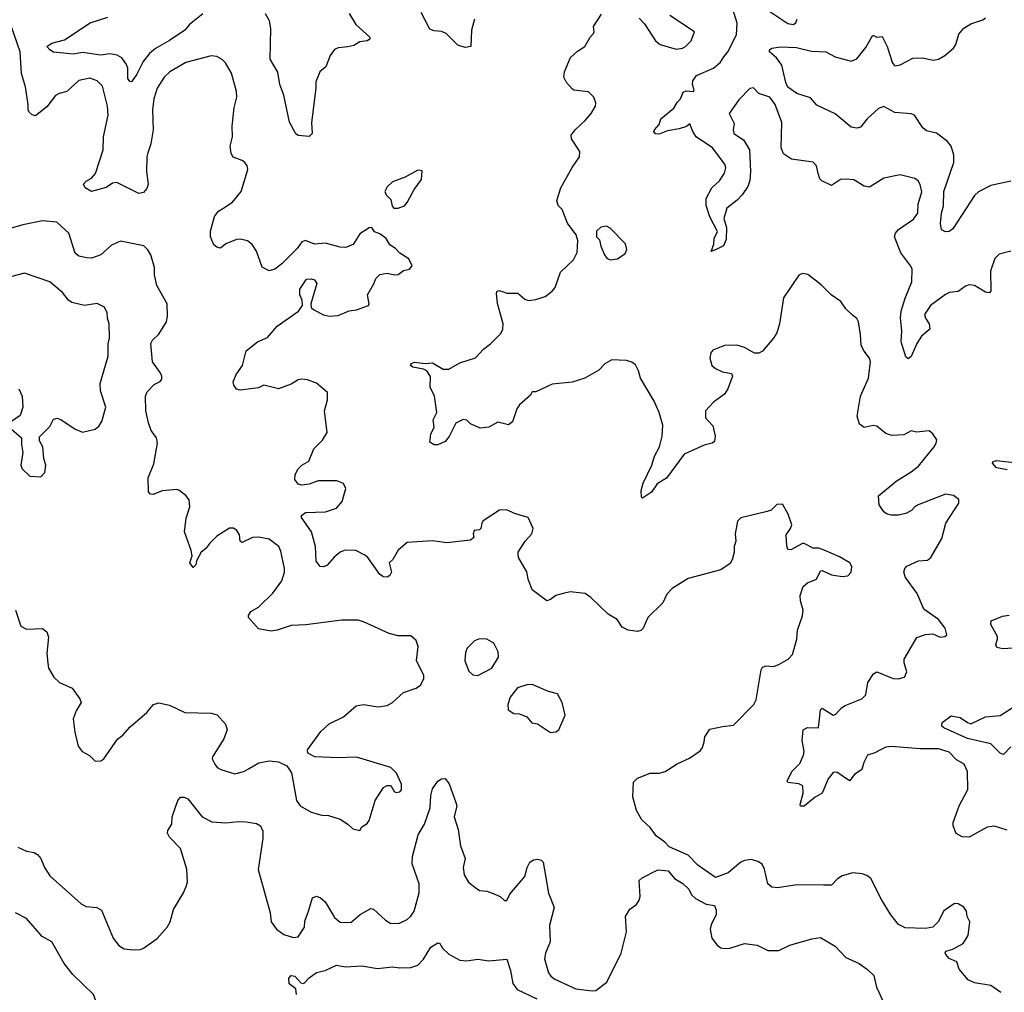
# Model space of a CAD drawing. Extents: x 1839239 to 1929705, y 762242 to 910352.
# Tile 138 of 256: x 1889978 to 1895409, y 796587 to 801952. Entities that reach past the tile are written whole.
import ezdxf

# ---------------------------------------------------------------- set-up
doc = ezdxf.new("R2010")
doc.units = 0

msp = doc.modelspace()

# ---------------------------------------------------------------- linework, layer by layer
at = {"layer": '0CON10XD'}
for points in [[(1890988.6, 801985), (1890915, 801925.4), (1890888.5, 801895), (1890805, 801837.3), (1890726.9, 801793.1), (1890694.8, 801765.2), (1890659.4, 801720.6), (1890625, 801650.8), (1890595, 801610), (1890585, 801611.2), (1890575, 801627.5), (1890574.1, 801685), (1890568.2, 801705), (1890541.9, 801741.9), (1890516.1, 801756.1), (1890475, 801764.2), (1890425, 801756.5), (1890325, 801771), (1890275, 801762.1), (1890165, 801773.3), (1890143.8, 801785), (1890127.5, 801805), (1890155, 801823.3), (1890225, 801840.6), (1890367.5, 801935), (1890464.8, 801965.2)], [(1891795.9, 801985.9), (1891832, 801925), (1891908.8, 801855), (1891908.8, 801845), (1891895.5, 801834.5), (1891855, 801829.2), (1891820.3, 801809.7), (1891788.6, 801801.4), (1891733.9, 801796.1), (1891715, 801787.5), (1891691.2, 801755), (1891667.3, 801692.7), (1891633.3, 801665), (1891611.7, 801608.3), (1891612.5, 801575), (1891587.1, 801385), (1891591.2, 801325), (1891575, 801307.5), (1891515, 801312.5), (1891501.7, 801321.7), (1891465.9, 801385.9), (1891435.5, 801535), (1891413.1, 801595), (1891402.7, 801662.7), (1891360.6, 801735), (1891363, 801903), (1891355.8, 801945), (1891333.8, 801983.8)], [(1892486.7, 801955), (1892470, 801895), (1892466.7, 801805), (1892435, 801798), (1892395, 801810.8), (1892330, 801875), (1892305, 801887.1), (1892265, 801890), (1892240.3, 801900.3), (1892192.3, 801992.3)], [(1892631.7, 800221.7), (1892642.5, 800245), (1892645.6, 800275), (1892614.1, 800385.9), (1892607.5, 800442.5), (1892612.5, 800455), (1892625, 800458.8), (1892665, 800443.3), (1892725, 800443.3), (1892765, 800410), (1892785, 800403.8), (1892825, 800408.8), (1892875.6, 800424.4), (1892915, 800453.8), (1892931.2, 800475), (1892961.2, 800558.8), (1893033, 800627), (1893053, 800667), (1893056.4, 800733.6), (1893047.5, 800765), (1893000.3, 800830.3), (1892970, 800905), (1892947.3, 800927.3), (1892941.4, 800955), (1892962, 801025), (1893025, 801137.5), (1893066.7, 801195), (1893067.5, 801225), (1893022.5, 801295), (1893020, 801315), (1893041.2, 801345), (1893096.2, 801395), (1893130, 801435), (1893153.8, 801475), (1893155.9, 801494.1), (1893144.2, 801525), (1893115, 801553.8), (1893035, 801563.8), (1893025, 801570), (1892993.8, 801605), (1892978.8, 801635), (1892983.8, 801665), (1893015.7, 801744.3), (1893055, 801778.8), (1893095.9, 801804.1), (1893123.9, 801856.1), (1893142.5, 801875), (1893146.7, 801885), (1893142.5, 801915), (1893187, 801983)], [(1893395, 801960), (1893425, 801930), (1893485, 801836.2), (1893511.2, 801815), (1893598.8, 801788.8), (1893634.4, 801795.6), (1893651.2, 801805), (1893682, 801835), (1893700, 801885), (1893563.8, 801975)], [(1895445, 800675.8), (1895380.7, 800659.3), (1895355.8, 800635), (1895333.1, 800565), (1895334, 800456), (1895327.5, 800445), (1895305, 800448.6), (1895245, 800485.5), (1895215, 800488.9), (1895195, 800481.9), (1895155, 800453.3), (1895106.7, 800446.7), (1895085, 800435.7), (1895002.5, 800375), (1894969.2, 800325), (1894974.4, 800305), (1894994.4, 800275), (1894998, 800245), (1894952.9, 800207.1), (1894926.4, 800165), (1894895, 800093.8), (1894878.3, 800081.7), (1894865, 800092.5), (1894840.6, 800175), (1894843.5, 800235), (1894836.4, 800305), (1894840.4, 800345), (1894861.1, 800415), (1894899.6, 800505), (1894900, 800575), (1894892.9, 800592.9), (1894837.5, 800665), (1894802.5, 800755), (1894808.2, 800775), (1894825, 800795.5), (1894907.6, 800852.4), (1894931.9, 800885), (1894934.5, 800935), (1894953, 801003), (1894945, 801043.3), (1894933.2, 801063.2), (1894915.6, 801075.6), (1894835, 801097.1), (1894745, 801078), (1894665, 801028.6), (1894635, 801033.1), (1894578.8, 801068.8), (1894536.9, 801073.1), (1894505, 801070), (1894455, 801038.2), (1894402.4, 801062.4), (1894391.5, 801075), (1894382.7, 801102.7), (1894372.5, 801145), (1894355, 801166), (1894235, 801183.1), (1894191.2, 801211.2), (1894178.5, 801245), (1894182.2, 801385), (1894145, 801483.3), (1894115, 801525.4), (1894055, 801545.6), (1894025, 801575.4), (1894005, 801572.7), (1893945, 801509.6), (1893892, 801435), (1893919.3, 801379.3), (1893913.3, 801345), (1893917.5, 801325), (1893969.7, 801289.7), (1894002.9, 801235), (1894008.8, 801115), (1894004.6, 801065), (1893995, 801032), (1893962.9, 800985), (1893935, 800955.6), (1893877.6, 800912.4), (1893861.2, 800855), (1893875.8, 800805), (1893875, 800740), (1893860, 800705), (1893823, 800687), (1893792.5, 800672.5), (1893806.7, 800713.3), (1893808.8, 800745), (1893827, 800783), (1893784.5, 800865), (1893765, 800927.5), (1893763.6, 800965), (1893795.6, 801025), (1893837.4, 801062.6), (1893865.3, 801104.7), (1893872.7, 801135), (1893866.5, 801155), (1893799.5, 801245), (1893708.6, 801305), (1893690, 801335), (1893675, 801377.5), (1893656.4, 801363.6), (1893615, 801350), (1893550.3, 801339.7), (1893505, 801321.2), (1893485, 801322.5), (1893476.7, 801335), (1893478.8, 801345), (1893505.6, 801374.4), (1893515, 801406), (1893586.9, 801463.1), (1893604.2, 801495.8), (1893623.3, 801515), (1893637.4, 801552.6), (1893655, 801558.9), (1893694, 801556), (1893698.8, 801565), (1893688.6, 801595), (1893690, 801615), (1893711.8, 801645), (1893804.6, 801685.4), (1893842.6, 801717.4), (1893862.2, 801747.8), (1893883.8, 801775), (1893932.1, 801867.9), (1893935, 801932.5), (1893909.2, 802015)], [(1894105, 802004.5), (1894215, 801931.4), (1894245, 801925.7), (1894258.6, 801935), (1894266.5, 801955)], [(1894209.3, 799049.3), (1894205, 799110), (1894230, 799145), (1894236.7, 799165), (1894216.7, 799225), (1894185, 799280), (1894153.3, 799276.7), (1894123, 799247), (1894101.7, 799238.3), (1893955.8, 799204.2), (1893938, 799185), (1893924.2, 799115), (1893928, 799075), (1893918.8, 799045), (1893918, 799015), (1893908.3, 798971.7), (1893897, 798953), (1893845, 798918), (1893665, 798868.8), (1893576.2, 798815), (1893547.7, 798782.3), (1893525.8, 798734.2), (1893443.3, 798655), (1893416.7, 798595), (1893405, 798583.3), (1893385, 798576.7), (1893335, 798584.2), (1893301.2, 798601.2), (1893272.7, 798642.7), (1893223.2, 798673.2), (1893128.8, 798765), (1893097, 798787), (1893015, 798796), (1892976.4, 798786.4), (1892935, 798776), (1892905, 798753.8), (1892885, 798746.7), (1892805, 798807.5), (1892783.3, 798865), (1892775.8, 798905.8), (1892730, 798985), (1892726.7, 799005), (1892727.5, 799015), (1892766.7, 799075), (1892803.6, 799116.4), (1892810, 799145), (1892782.5, 799205), (1892707.7, 799227.7), (1892665, 799248.8), (1892625, 799246.7), (1892535, 799186.7), (1892526.7, 799175), (1892522.5, 799145), (1892515, 799137.5), (1892485, 799133.3), (1892478.8, 799115), (1892482.5, 799095), (1892465, 799081.2), (1892335, 799066.2), (1892255, 799077.5), (1892115, 799067.1), (1892065, 799025.8), (1892036.3, 798973.7), (1892016.7, 798955), (1892028.1, 798905), (1892020, 798885), (1892005, 798876), (1891985, 798878.6), (1891965, 798890.8), (1891899.2, 798985), (1891885, 798997.1), (1891833, 799023), (1891772.5, 799025), (1891745.6, 799014.4), (1891712.1, 798987.9), (1891675, 798942), (1891655, 798933.8), (1891635, 798936.2), (1891614.3, 798965), (1891610.6, 799045), (1891587.6, 799127.6), (1891532, 799205), (1891532.7, 799217.3), (1891555, 799233.8), (1891665, 799236.5), (1891725, 799257.8), (1891757.5, 799295), (1891776.2, 799365), (1891765, 799393.3), (1891727.8, 799407.8), (1891625, 799408.2), (1891575, 799390), (1891535, 799384.4), (1891515, 799390), (1891496.7, 799415), (1891497.6, 799442.4), (1891514.3, 799475), (1891534, 799495), (1891573.4, 799516.6), (1891601.4, 799585), (1891647.8, 799632.2), (1891674, 799675), (1891660, 799795), (1891676, 799855), (1891676.2, 799895), (1891615, 799946.5), (1891565, 799965.6), (1891531.7, 799968.3), (1891515, 799966), (1891475, 799941.2), (1891405, 799916), (1891325, 799936.2), (1891295, 799921.2), (1891195, 799908.8), (1891175, 799913.3), (1891158.8, 799935), (1891156.2, 799955), (1891172.9, 799995), (1891207.5, 800045), (1891226.7, 800125), (1891290, 800175), (1891345, 800198), (1891398.3, 800261.7), (1891516.7, 800345), (1891537.5, 800375), (1891536.7, 800405), (1891523.3, 800435), (1891523.8, 800465), (1891559.3, 800520.7), (1891585, 800523.3), (1891605, 800517.5), (1891616.4, 800496.4), (1891583.3, 800385), (1891586.7, 800365), (1891601.2, 800351.2), (1891653.2, 800323.2), (1891685.8, 800315.8), (1891735, 800320), (1891795, 800346.2), (1891835, 800352), (1891902.5, 800375), (1891906.2, 800385), (1891896, 800435), (1891931.2, 800495), (1891943.3, 800525), (1891965, 800546.2), (1892005, 800553.8), (1892045, 800544), (1892065, 800546.2), (1892095, 800568.8), (1892127.5, 800575), (1892143.3, 800595), (1892125, 800633.3), (1892075, 800663.3), (1892050.3, 800690.3), (1892020.5, 800710.5), (1892000, 800745), (1891965, 800770), (1891935, 800782.5), (1891920, 800805), (1891905, 800803.3), (1891855, 800770), (1891817.3, 800712.7), (1891775, 800696.2), (1891745, 800696.7), (1891665, 800720), (1891605, 800713.8), (1891555, 800733.3), (1891535, 800726.2), (1891509.3, 800690.7), (1891423.3, 800605), (1891385, 800576.2), (1891355, 800566.2), (1891315, 800586.7), (1891284.3, 800675), (1891261.3, 800711.3), (1891235, 800731.2), (1891195, 800741.2), (1891175, 800740), (1891115, 800716.2), (1891085, 800692.5), (1891065, 800696.7), (1891049.7, 800709.7), (1891030, 800755), (1891030.8, 800785), (1891053.6, 800866.4), (1891075, 800896), (1891098.8, 800911.2), (1891152, 800945), (1891199.2, 801005), (1891237.1, 801125), (1891233.8, 801145), (1891220, 801165), (1891205, 801176), (1891155, 801193.1), (1891143.9, 801213.9), (1891138.5, 801255), (1891151.5, 801305), (1891150, 801365), (1891161.1, 801465), (1891175.7, 801525), (1891174.4, 801555), (1891147, 801657), (1891113.2, 801713.2), (1891095, 801732), (1891065, 801748.6), (1891035, 801752.2), (1890895, 801715.5), (1890806, 801665), (1890775, 801635.7), (1890736.4, 801575), (1890718.2, 801515), (1890711.5, 801455), (1890715.3, 801345), (1890702.5, 801267.5), (1890685, 801216.7), (1890679.4, 801195), (1890678.2, 801115), (1890687.3, 801045), (1890679.6, 801020.4), (1890660.5, 800999.5), (1890635, 800994), (1890515, 801054.2), (1890490.2, 801049.8), (1890455, 801026.9), (1890375, 801003.8), (1890340, 801025), (1890330, 801045), (1890345, 801061.2), (1890375, 801077.5), (1890395.9, 801104.1), (1890438.5, 801235), (1890440, 801305), (1890466.9, 801425), (1890463.1, 801475), (1890435, 801586.2), (1890405, 801614.2), (1890365, 801629.4), (1890305, 801617.1), (1890238.8, 801555), (1890195.4, 801544.6), (1890175, 801533.3), (1890128.2, 801471.8), (1890065, 801422), (1890047.3, 801427.3), (1890031.3, 801441.3), (1890024.4, 801455), (1890025.5, 801484.5), (1890010.9, 801580.9), (1889988.1, 801655), (1889980.7, 801775), (1889918, 801955)], [(1895445, 801060.8), (1895335, 801038), (1895267.2, 801002.8), (1895245, 800982), (1895125, 800798.8), (1895105, 800783.3), (1895085, 800781.2), (1895062.9, 800792.9), (1895057.6, 800827.6), (1895063.1, 800885), (1895074.1, 800925), (1895074.7, 801004.7), (1895131.1, 801165), (1895130.5, 801205), (1895115.6, 801255), (1895095, 801280), (1895035, 801325.7), (1894978.9, 801338.9), (1894959.4, 801355), (1894913.8, 801425), (1894895, 801433.1), (1894805, 801440), (1894745, 801474), (1894715, 801462), (1894651.9, 801405), (1894615, 801360), (1894595.6, 801354.4), (1894565, 801359.5), (1894475, 801433.3), (1894375, 801480), (1894340.7, 801520.7), (1894265, 801544.4), (1894215, 801580), (1894203.4, 801605), (1894181.5, 801701.5), (1894152.2, 801742.2), (1894113.8, 801775), (1894114.2, 801785), (1894126.2, 801795), (1894175, 801802.5), (1894261.9, 801798.1), (1894345, 801778.5), (1894425, 801773.8), (1894475, 801748), (1894565, 801723.8), (1894595, 801736.2), (1894645, 801798), (1894684.2, 801865.8), (1894705, 801856.2), (1894735, 801860), (1894762.2, 801805), (1894792.4, 801712.4), (1894805, 801698), (1894835, 801702.9), (1894905, 801739.4), (1894955, 801741.5), (1895018.3, 801728.3), (1895045, 801734.4), (1895080, 801755), (1895128, 801795), (1895140.8, 801815), (1895157.3, 801872.7), (1895185, 801906), (1895225, 801930), (1895289.5, 801950.5), (1895305, 801962.5)], [(1892041.7, 800911.7), (1892065, 800912.5), (1892100, 800925), (1892116.1, 800943.9), (1892153.9, 801016.1), (1892195, 801070), (1892198.3, 801118.3), (1892175, 801122.5), (1892105, 801083.3), (1892035, 801056.7), (1892005, 801030), (1891992.5, 801005), (1892000, 800985), (1892025, 800960), (1892033, 800923), (1892041.7, 800911.7)], [(1891240.3, 797819.7), (1891297.8, 797852.2), (1891355, 797864.4), (1891405, 797857.1), (1891452.5, 797835), (1891477.3, 797797.3), (1891504.4, 797645), (1891525, 797616), (1891585, 797581.2), (1891645, 797564), (1891682, 797562), (1891745, 797541.2), (1891787.5, 797515), (1891815, 797487.5), (1891855, 797480), (1891865, 797500), (1891895, 797517.5), (1891905.9, 797534.1), (1891938.1, 797645), (1891984, 797716), (1892005, 797727.5), (1892025, 797727.5), (1892044.5, 797694.5), (1892055, 797688), (1892075, 797692.9), (1892085, 797703.8), (1892084.3, 797735), (1892055.7, 797795), (1892025, 797826.9), (1891835, 797883.5), (1891735, 797879.2), (1891605.8, 797885.8), (1891566.7, 797905), (1891566.2, 797925), (1891638.9, 798025), (1891685, 798068.1), (1891765, 798107.1), (1891833.2, 798166.8), (1891875, 798174.2), (1891955, 798161.4), (1892005, 798169.2), (1892033.8, 798185), (1892095, 798241.2), (1892165.9, 798264.1), (1892189.3, 798280.7), (1892207.5, 798315), (1892207.5, 798335), (1892167, 798417), (1892176.7, 798495), (1892165, 798527.5), (1892135, 798553.3), (1892065, 798553.3), (1892015.9, 798565.9), (1891875, 798630.8), (1891845, 798639.2), (1891755, 798638.6), (1891556.7, 798613.3), (1891475, 798610.8), (1891398.8, 798585), (1891365, 798578), (1891295, 798591.1), (1891240, 798655), (1891240, 798665), (1891253.3, 798686.7), (1891295, 798711.1), (1891375, 798788.1), (1891425, 798856.2), (1891438.9, 798905), (1891438.5, 798925), (1891419.4, 799019.4), (1891407.5, 799045), (1891355, 799085.6), (1891297.9, 799097.9), (1891262.5, 799095), (1891205, 799067.5), (1891193.8, 799075), (1891190.5, 799110.5), (1891176.2, 799135), (1891156.8, 799146.8), (1891135, 799147.1), (1891065, 799102), (1891026.2, 799065), (1891005.7, 799034.3), (1890980, 799015), (1890953, 798967), (1890950, 798945), (1890935, 798930), (1890917.5, 798955), (1890930, 798995), (1890924.2, 799024.2), (1890887.3, 799127.3), (1890897, 799203), (1890917.5, 799265), (1890913.6, 799303.6), (1890895, 799327.5), (1890856.4, 799356.4), (1890845, 799360), (1890765, 799352.5), (1890713.6, 799333.6), (1890700, 799335), (1890688.3, 799348.3), (1890686.7, 799425), (1890718.6, 799501.4), (1890738, 799615), (1890732, 799645), (1890704.2, 799685), (1890688.8, 799728.8), (1890674.4, 799795), (1890672, 799875), (1890680.5, 799899.5), (1890720.5, 799939.5), (1890753, 799957), (1890761.7, 799968.3), (1890762.5, 799985), (1890752.5, 800005), (1890711.2, 800065), (1890702, 800165), (1890711.2, 800185), (1890745, 800216.7), (1890787.1, 800285), (1890794.3, 800315), (1890792.5, 800385), (1890734.4, 800485), (1890721.1, 800545), (1890721.9, 800585), (1890702.5, 800655), (1890685, 800683.3), (1890662.5, 800705), (1890535, 800730), (1890485, 800707.5), (1890425, 800655.7), (1890375, 800637.1), (1890347.9, 800637.9), (1890305, 800647.5), (1890285, 800664.3), (1890249.5, 800775), (1890183.3, 800835), (1890105, 800843.1), (1889995, 800820.9), (1889925, 800800)], [(1893235, 800628), (1893275, 800632), (1893318.3, 800661.7), (1893326, 800685), (1893320, 800715), (1893235, 800802.5), (1893215, 800812.5), (1893183, 800807), (1893160, 800785), (1893160, 800755), (1893177, 800737), (1893183, 800703), (1893203.3, 800655), (1893217, 800637), (1893235, 800628)], [(1890095, 799430), (1890117.5, 799455), (1890123.3, 799495), (1890111.7, 799531.7), (1890106.7, 799595), (1890088.3, 799628.3), (1890088.3, 799651.7), (1890145, 799707.5), (1890165, 799747.5), (1890185, 799753.3), (1890205, 799746.2), (1890283.9, 799693.9), (1890325, 799677.5), (1890395, 799693.3), (1890415, 799710), (1890431.2, 799735), (1890452.9, 799815), (1890424, 799905), (1890422, 799945), (1890466.9, 800095), (1890465.8, 800164.2), (1890474.2, 800195.8), (1890472, 800275), (1890462.5, 800305), (1890461.2, 800335), (1890445.9, 800365.9), (1890405.7, 800385.7), (1890335, 800376), (1890265, 800391.2), (1890246.7, 800405), (1890215, 800446.2), (1890145.4, 800505.4), (1890005, 800552.9), (1889934.3, 800535.7)], [(1895425, 797481.2), (1895355, 797503.8), (1895315, 797497.5), (1895215, 797442.2), (1895175.6, 797444.4), (1895142.4, 797462.4), (1895125.9, 797505), (1895126.5, 797523.5), (1895159.7, 797615), (1895206.9, 797705), (1895206.4, 797805), (1895188.1, 797845), (1895145, 797868.1), (1895105, 797912.1), (1895045, 797929.1), (1894945, 797930), (1894785, 797942.1), (1894755, 797939.4), (1894725.5, 797924.5), (1894695, 797907.5), (1894653.8, 797895), (1894633.8, 797855), (1894623.3, 797815), (1894581.7, 797788.3), (1894555, 797754), (1894485, 797801.4), (1894465, 797799.2), (1894437.8, 797765), (1894404.3, 797685.7), (1894366.4, 797663.6), (1894305, 797614), (1894285, 797613.3), (1894282.5, 797622.5), (1894298.6, 797685), (1894297.5, 797725), (1894275, 797737.1), (1894215, 797743.8), (1894210.7, 797750.7), (1894237.5, 797805), (1894280.5, 797849.5), (1894300.8, 797895), (1894304.6, 797915), (1894294.4, 797975), (1894300, 798035), (1894322.7, 798047.3), (1894384.2, 798045.8), (1894394.8, 798145.3), (1894405, 798154.4), (1894465, 798115.6), (1894479.2, 798120.8), (1894510.8, 798155), (1894531.7, 798168.3), (1894623.8, 798205), (1894645, 798227.5), (1894655.8, 798295), (1894687, 798343), (1894705, 798354), (1894795, 798317.1), (1894824.2, 798315.8), (1894857.5, 798325), (1894872, 798355), (1894856.2, 798405), (1894856.7, 798425), (1894925.8, 798544.2), (1894975, 798561.2), (1895015, 798563.3), (1895055, 798545.7), (1895080.8, 798549.2), (1895091.2, 798558.8), (1895082.5, 798595), (1895045, 798643.3), (1894965, 798700), (1894927.4, 798787.4), (1894863.8, 798875), (1894854.2, 798905), (1894860, 798925), (1894871.7, 798938.3), (1894935, 798966.7), (1894985, 798971.2), (1895003.3, 798985), (1895065, 799090), (1895086.2, 799175), (1895157.5, 799285), (1895157.5, 799305), (1895128, 799328), (1895085, 799333.8), (1894933.3, 799275), (1894914.5, 799265.5), (1894896, 799245), (1894865, 799227.1), (1894825, 799219.2), (1894785, 799218), (1894762.5, 799225), (1894745, 799236.2), (1894718, 799275), (1894714, 799325), (1894812.8, 799407.2), (1894895, 799456.9), (1894935, 799488.6), (1895021.2, 799595), (1895033.3, 799615), (1895036.7, 799635), (1895015, 799667.5), (1894995, 799683.3), (1894925, 799675.8), (1894895, 799683.8), (1894855, 799662), (1894788.3, 799658.3), (1894755, 799668.8), (1894705, 799710), (1894685, 799713.3), (1894635, 799702.9), (1894610.3, 799720.3), (1894598.1, 799765), (1894615.6, 799875), (1894659.5, 799975), (1894670.9, 800065), (1894665.5, 800085), (1894635, 800124), (1894619.5, 800155), (1894616.5, 800215), (1894604, 800285), (1894595, 800303.3), (1894571.2, 800321.2), (1894535, 800356.7), (1894507.7, 800397.7), (1894454.2, 800434.2), (1894398.8, 800488.8), (1894325, 800546.2), (1894295, 800551.2), (1894275, 800543.3), (1894191.7, 800418.3), (1894169.5, 800275), (1894154, 800225), (1894136.7, 800195), (1894075.9, 800124.1), (1894055, 800113.3), (1894031.7, 800111.7), (1893975, 800143.8), (1893933.9, 800156.1), (1893865, 800154), (1893800.3, 800129.7), (1893790, 800115), (1893784.2, 800085), (1893795.8, 800045), (1893815, 800027.5), (1893855, 800010), (1893905, 800000), (1893910, 799985), (1893883.8, 799915), (1893865, 799886.7), (1893805, 799841.2), (1893760, 799795), (1893760, 799755), (1893801.2, 799711.2), (1893814, 799655), (1893810, 799625), (1893797.5, 799615), (1893775, 799610), (1893754.2, 799605.8), (1893643.3, 799555), (1893545, 799423.3), (1893495, 799391.2), (1893463.8, 799345), (1893413, 799313), (1893407.5, 799317.5), (1893406.2, 799355), (1893416.2, 799395), (1893465.5, 799494.5), (1893479.2, 799545), (1893506.9, 799595), (1893521.1, 799655), (1893525.5, 799715.5), (1893505.5, 799785.5), (1893477.4, 799847.4), (1893402.5, 799975), (1893392, 800015), (1893375, 800047.5), (1893355, 800063.3), (1893325, 800071.2), (1893243.6, 800076.4), (1893205, 800053.8), (1893171.7, 800018.3), (1893095, 799974.2), (1893025, 799952.5), (1892915, 799940.8), (1892852.5, 799912.5), (1892825, 799900), (1892805, 799900), (1892795, 799880), (1892735, 799826.7), (1892720, 799805), (1892696.1, 799733.9), (1892675, 799717.5), (1892615, 799732.5), (1892565.8, 799704.2), (1892518.3, 799698.3), (1892465, 799723.3), (1892445, 799742.5), (1892425, 799746.2), (1892384.3, 799725.7), (1892347.6, 799652.4), (1892325, 799624.2), (1892285, 799606.7), (1892265, 799607.5), (1892241.2, 799621.2), (1892246.2, 799665), (1892264.3, 799705), (1892259.2, 799745), (1892278.6, 799785), (1892266, 799875), (1892243.1, 799925), (1892244.2, 799984.2), (1892224.1, 800014.1), (1892205, 800023.8), (1892147.5, 800035), (1892133.8, 800043.8), (1892137.5, 800055), (1892156.4, 800063.6), (1892215, 800056), (1892255, 800059.2), (1892314.5, 800024.5), (1892345, 800024.4), (1892405, 800059.4), (1892492.9, 800087.1), (1892535.6, 800134.4), (1892575.5, 800164.5), (1892631.7, 800221.7)], [(1889973.3, 799915), (1889991.2, 799875), (1889996.2, 799815), (1889980.7, 799769.3), (1889933.3, 799735)], [(1889920, 799705), (1889989.2, 799645), (1889987.7, 799607.7), (1889996.2, 799565), (1889984, 799495), (1889991.2, 799475), (1890035, 799433.3), (1890095, 799430)], [(1895425, 799469.6), (1895365, 799479.5), (1895344.2, 799505), (1895347.5, 799515), (1895365, 799520), (1895478, 799508)], [(1895390, 796585), (1895335, 796623.3), (1895245, 796638.8), (1895210, 796655), (1895160, 796715), (1895146.7, 796755), (1895105, 796773.3), (1895086.7, 796795), (1895082.5, 796805), (1895086.7, 796813.3), (1895125.6, 796824.4), (1895182.5, 796855), (1895210, 796900), (1895218.8, 796975), (1895203.3, 797005), (1895200, 797035), (1895185, 797056), (1895155, 797073.8), (1895133.9, 797076.1), (1895075, 797036.7), (1895044.1, 796975.9), (1895013.9, 796946.1), (1894975, 796938.8), (1894862.3, 796942.3), (1894825, 796961.2), (1894783.6, 797013.6), (1894734, 797095), (1894672.5, 797215), (1894650.7, 797230.7), (1894625, 797240), (1894573.9, 797246.1), (1894515, 797230), (1894488.3, 797211.7), (1894455, 797176.7), (1894411.7, 797178.3), (1894265, 797180), (1894157.3, 797162.7), (1894125.9, 797165.9), (1894104, 797185), (1894085.6, 797265.6), (1894072.9, 797292.9), (1894048.8, 797308.8), (1894011.7, 797318.3), (1893976, 797314), (1893955.8, 797304.2), (1893885, 797246), (1893815, 797220), (1893718.3, 797288.3), (1893665, 797342.5), (1893559.5, 797389.5), (1893535.6, 797415.6), (1893489.1, 797449.1), (1893456.2, 797495), (1893408.7, 797538.7), (1893380.3, 797590.3), (1893360, 797665), (1893363.9, 797746.1), (1893385, 797767.5), (1893455, 797796.2), (1893505, 797796.2), (1893537.5, 797805), (1893605, 797846.2), (1893672.7, 797877.3), (1893731.2, 797918.8), (1893745, 797937.5), (1893752.5, 797967.5), (1893756.2, 797995), (1893785, 798037.5), (1893855, 798053.8), (1893915, 798060), (1894028, 798175), (1894040.3, 798199.7), (1894068, 798365), (1894075, 798380), (1894095, 798388), (1894135, 798383.8), (1894165, 798394.2), (1894215.8, 798424.2), (1894239.7, 798450.3), (1894264.4, 798535), (1894267.5, 798585), (1894295.9, 798664.1), (1894300, 798695), (1894283.9, 798746.1), (1894282, 798775), (1894300, 798825), (1894322.5, 798845), (1894372.5, 798865), (1894395, 798912.5), (1894405, 798913.3), (1894455, 798890), (1894515, 798881.2), (1894545.9, 798884.1), (1894563.3, 798905), (1894567.5, 798935), (1894557.5, 798955), (1894499.2, 798989.2), (1894415, 799026.2), (1894385, 799036.7), (1894355, 799037.5), (1894305, 799062.5), (1894295, 799062.5), (1894231.7, 799028.3), (1894215, 799030), (1894209.3, 799049.3)], [(1889954.3, 798695), (1889985, 798606.7), (1890015, 798590), (1890105, 798594), (1890128.8, 798575), (1890137.5, 798545), (1890128, 798455), (1890132.7, 798402.7), (1890138, 798375), (1890166.7, 798325), (1890197.5, 798295), (1890267.5, 798265), (1890310, 798205), (1890316.7, 798185), (1890290.5, 798139.5), (1890273.8, 798095), (1890281.7, 798021.7), (1890300, 797945), (1890322.5, 797915), (1890363.6, 797893.6), (1890395, 797862.5), (1890425, 797863.3), (1890442.5, 797875), (1890517, 797983), (1890547.5, 798005), (1890588.3, 798051.7), (1890679.7, 798130.3), (1890716.7, 798175), (1890745, 798183.8), (1890805, 798170.8), (1890889.7, 798129.7), (1891035, 798126.9), (1891066.7, 798116.7), (1891113.8, 798065), (1891123.3, 798035), (1891103.8, 797985), (1891042.5, 797885), (1891040, 797875), (1891053.8, 797845), (1891067.3, 797827.3), (1891087.5, 797815), (1891165, 797792.5), (1891215, 797804.3), (1891240.3, 797819.7)], [(1895455, 798484.3), (1895401.1, 798481.1), (1895368, 798488), (1895362.9, 798505), (1895371.9, 798535), (1895370.3, 798550.3), (1895334, 798615), (1895336.7, 798635), (1895398.7, 798661.3), (1895435, 798667.8)], [(1892505, 798333.8), (1892582.5, 798375), (1892618.8, 798435), (1892618, 798465), (1892592.5, 798512.5), (1892555, 798533.8), (1892515, 798536.2), (1892487.5, 798525), (1892446.7, 798485), (1892438, 798462), (1892433.8, 798415), (1892455, 798357.5), (1892478.3, 798338.3), (1892505, 798333.8)], [(1892905, 798020), (1892935, 798023.3), (1892952.5, 798035), (1892986.2, 798115), (1892970, 798185), (1892945, 798232.5), (1892895, 798246.2), (1892805, 798283.8), (1892775, 798283.3), (1892723.6, 798266.4), (1892683.8, 798215), (1892671.2, 798175), (1892673.3, 798145), (1892704.2, 798124.2), (1892735, 798122), (1892775, 798106.2), (1892803, 798073), (1892835, 798067.5), (1892905, 798020)], [(1895445, 797941.4), (1895405, 797898.8), (1895385, 797906.7), (1895335, 797956.9), (1895205, 797987.5), (1895074.7, 798044.7), (1895064, 798055), (1895066.7, 798075), (1895115, 798112), (1895165, 798102.2), (1895205, 798074.2), (1895225, 798067.5), (1895305, 798105.6), (1895385, 798114.5), (1895471.7, 798168.3)], [(1889967.7, 797387.7), (1890015, 797365.6), (1890058.3, 797358.3), (1890076.9, 797346.9), (1890094.4, 797325), (1890115.4, 797275), (1890145, 797228.5), (1890317.3, 797075), (1890345, 797060.8), (1890404.2, 797054.2), (1890430.3, 797040.3), (1890494.4, 796885), (1890526, 796845), (1890555, 796827.1), (1890605, 796820), (1890645, 796822.9), (1890660.3, 796829.7), (1890737.4, 796882.6), (1890792, 796945), (1890808.8, 796975), (1890826.1, 797043.9), (1890881.2, 797135), (1890898, 797175), (1890904.1, 797195.9), (1890900, 797265), (1890865, 797380), (1890805, 797442.5), (1890793.3, 797465), (1890795, 797480), (1890816.7, 797515), (1890820, 797555), (1890850, 797645), (1890865, 797662.5), (1890885, 797663.3), (1890905, 797653.3), (1890985, 797554.2), (1891037.5, 797527.5), (1891115, 797521.1), (1891185, 797529.5), (1891227.9, 797527.9), (1891285, 797518.1), (1891305.8, 797505), (1891318.6, 797475), (1891319.4, 797435), (1891294.1, 797264.1), (1891359.2, 797025), (1891366, 796975), (1891394, 796935), (1891435, 796906.2), (1891489.3, 796889.3), (1891515, 796893.3), (1891549.2, 796945), (1891550.6, 796979.4), (1891570.8, 797035), (1891593, 797107), (1891615, 797116.2), (1891637, 797107), (1891663.3, 797085), (1891715, 797000), (1891745, 796974), (1891805, 796972.5), (1891855.6, 797015), (1891915, 797048.6), (1891928.8, 797045), (1891995, 796984), (1892025, 796966), (1892072.7, 796967.3), (1892115, 796987.5), (1892135, 797006), (1892153.1, 797035), (1892182.2, 797135), (1892180.9, 797185), (1892143.8, 797295), (1892144.5, 797335), (1892175.5, 797455), (1892210.8, 797515), (1892241.6, 797605), (1892245, 797672.5), (1892255, 797709.2), (1892285, 797751.9), (1892305, 797764.3), (1892325, 797765.8), (1892346.6, 797736.6), (1892383.8, 797633.8), (1892389.1, 797615), (1892375.4, 797555), (1892397.1, 797485), (1892408.8, 797395), (1892435.4, 797325.4), (1892424.5, 797275), (1892430, 797235), (1892454.2, 797195), (1892495, 797160.8), (1892515, 797148), (1892555, 797143.8), (1892598.8, 797128.8), (1892627.5, 797115), (1892652.3, 797092.3), (1892665, 797093.8), (1892682.1, 797127.9), (1892764.3, 797225), (1892777.1, 797275), (1892792, 797305), (1892812.4, 797317.6), (1892835, 797320.8), (1892855, 797315.4), (1892865.5, 797305), (1892895, 797133.3), (1892926, 797055), (1892900.8, 796955), (1892904.2, 796865), (1892877.9, 796802.1), (1892872.1, 796772.1), (1892895, 796693.8), (1892907.5, 796675), (1892929.8, 796659.8), (1893045.4, 796605.4), (1893135.7, 796594.3), (1893155, 796595.8), (1893217.2, 796642.8), (1893295, 796802.5), (1893325, 796920), (1893318.8, 797005), (1893343.8, 797045), (1893379.7, 797070.3), (1893395.8, 797095), (1893400, 797115), (1893395, 797202.5), (1893411.7, 797218.3), (1893497, 797263), (1893555, 797257.5), (1893590, 797215), (1893635, 797186.2), (1893668.8, 797155), (1893683.8, 797125), (1893705, 797103.3), (1893765, 797072.5), (1893810, 797065), (1893819.3, 797039.3), (1893820, 797015), (1893791.2, 796958.8), (1893786, 796934), (1893795.8, 796885), (1893825, 796846.2), (1893845, 796832), (1893865, 796827.5), (1893895, 796830.8), (1893975, 796855.8), (1894045, 796845.8), (1894105, 796818), (1894165, 796818), (1894225, 796845.8), (1894347.7, 796882.3), (1894395, 796888.8), (1894475, 796841.2), (1894535, 796778.8), (1894607.5, 796745), (1894655, 796713.3), (1894688.8, 796678.8), (1894704.2, 796614.2), (1894740, 796535)], [(1889965, 795885.5), (1890006.7, 795913.3), (1890182.5, 795965), (1890205, 795976.7), (1890235.3, 796014.7), (1890274.1, 796045.9), (1890383.8, 796085), (1890445, 796117.8), (1890525, 796138.6), (1890585, 796146), (1890619.7, 796160.3), (1890640, 796185), (1890637.5, 796215), (1890588.8, 796255), (1890543.8, 796335), (1890444, 796455), (1890415.7, 796495.7), (1890385, 796573.8), (1890272, 796685), (1890222.9, 796745), (1890155.7, 796865), (1890102.5, 796895), (1890015, 796992.9), (1889955, 797025.6)], [(1891504.4, 796574.4), (1891501.2, 796605), (1891465, 796633.3), (1891461.9, 796665), (1891475, 796678.9), (1891495, 796675.5), (1891528.8, 796638.8), (1891545, 796635.7), (1891574, 796666), (1891615, 796695.4), (1891662.9, 796707.1), (1891725, 796737.1), (1891775, 796727.5), (1891865, 796732.3), (1891951.2, 796718.8), (1892035, 796726.3), (1892075, 796720.9), (1892135, 796722.9), (1892173.9, 796736.1), (1892205, 796770), (1892246, 796835), (1892285, 796860), (1892295.8, 796855.8), (1892310.9, 796830.9), (1892345, 796796.2), (1892405, 796764.4), (1892445, 796760.8), (1892505, 796769.4), (1892565, 796759.4), (1892665, 796770), (1892685, 796706.7), (1892697.8, 796635), (1892722.2, 796602.2), (1892830.7, 796550.7)]]:
    msp.add_lwpolyline(points, dxfattribs=at)

doc.saveas('drawing.dxf')
